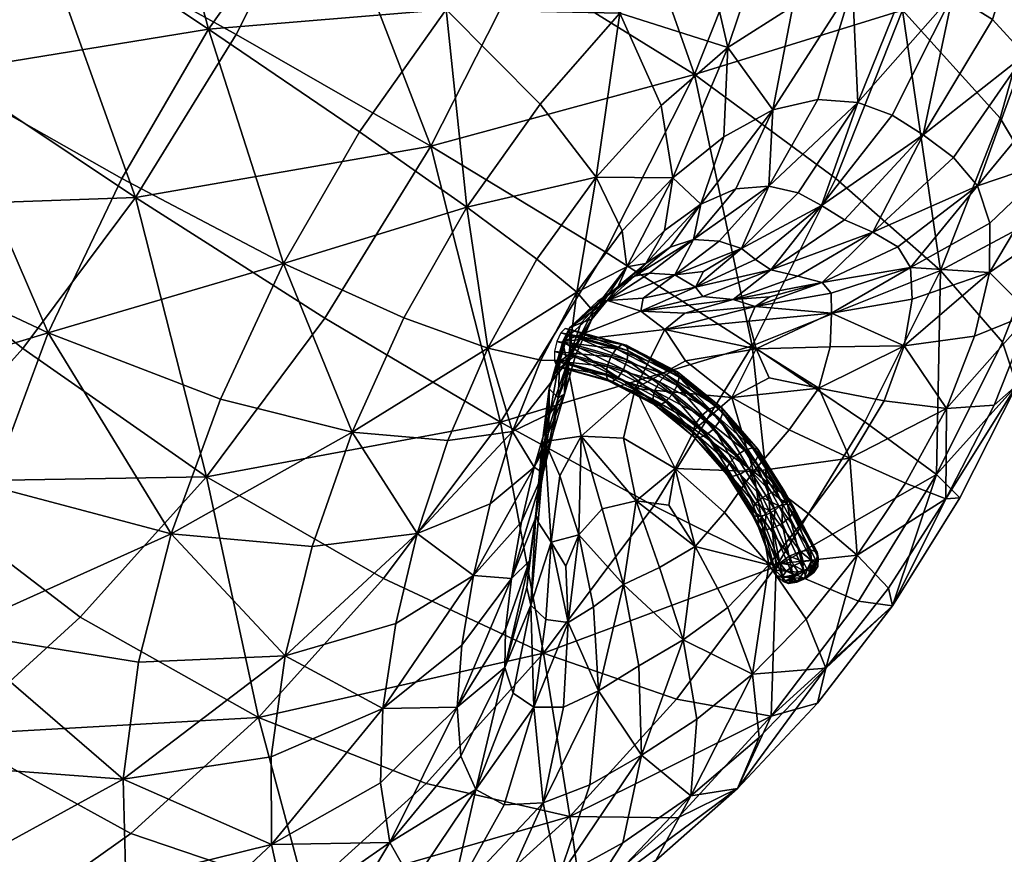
# Model space of a CAD drawing. Header units: millimetres. Extents: x -100 to 100, y -108 to 108.
# Tile 7 of 21: x -67 to -35, y -32 to -4. Entities that reach past the tile are written whole.
import ezdxf

# ---------------------------------------------------------------- set-up
doc = ezdxf.new("R2010")
doc.units = ezdxf.units.MM
doc.layers.get('0').update_dxf_attribs({"color": 53, "true_color": 0xc6e157})

msp = doc.modelspace()

# ---------------------------------------------------------------- meshes
at = {"color": 54, "true_color": 0x94b11b}
mesh = msp.add_polyface(dxfattribs=at)
corners = [(-87.843, -7.226, 7.494), (-85.198, -4.841, 5.37), (-81.479, -9.493, 3.93), (-82.607, -1.983, 3.856), (-80.171, 1.256, 3.027), (-75.466, -2.15, 1.179), (-78.379, -6.047, 2.145), (-69.738, -6.132, 0.078), (-73.112, -10.651, 1.189), (-77.99, 4.781, 2.961), (-72.86, 2.076, 1.116), (-76.14, 8.436, 3.625), (-70.645, 6.461, 1.921), (-64.151, 3.848, 0.937), (-66.721, -1.238, 0.005), (-57.281, 0.755, 1.059), (-62.122, 8.94, 2.837), (-63.482, -10.313, 0.113), (-60.134, -4.888, 0.029), (-82.387, 1.28, 63.361), (-79.063, 6.9, 63.53), (-84.148, 9.865, 58.697), (-90.027, -1.009, 57.389), (-85.253, -4.605, 62.094), (-87.304, 4.555, 58.565), (-73.137, 3.209, 66.584), (-66.942, -0.799, 68.05), (-63.425, 4.151, 67.15), (-69.478, 8.342, 65.63), (-54.303, 3.948, 65.485), (-59.65, 8.547, 65.191), (-57.802, -0.132, 67.294), (-61.052, -4.714, 68.117), (-70.104, -6.194, 67.837), (-63.94, -9.672, 67.889), (-76.453, -2.423, 66.39), (-79.301, -8.301, 65.097), (-83.362, 3.71, 5.232), (-85.379, 1.067, 5.961), (-87.519, -1.254, 7.255), (-86.99, 3.267, 8.3), (-85.336, 5.379, 7.652), (-86.393, 6.434, 10.144), (-87.737, 4.78, 10.71), (-81.548, 6.609, 5.142), (-83.839, 7.727, 7.521)]
mesh.append_faces([[corners[k] for k in face] for face in [(0, 1, 2, 0), (3, 4, 5, 3), (5, 6, 3, 5), (5, 7, 8, 5), (8, 6, 5, 8), (2, 1, 3, 2), (3, 6, 2, 3), (5, 4, 9, 5), (9, 10, 5, 9), (9, 11, 12, 9), (12, 10, 9, 12), (12, 13, 14, 12), (14, 10, 12, 14), (14, 7, 5, 14), (5, 10, 14, 5), (15, 13, 16, 15), (17, 7, 14, 17), (14, 18, 17, 14), (14, 13, 15, 14), (15, 18, 14, 15), (19, 20, 21, 19), (22, 23, 19, 22), (19, 24, 22, 19), (25, 26, 27, 25), (27, 28, 25, 27), (29, 30, 27, 29), (27, 31, 29, 27), (27, 26, 32, 27), (32, 31, 27, 32), (32, 26, 33, 32), (33, 34, 32, 33), (25, 20, 19, 25), (19, 35, 25, 19), (19, 23, 36, 19), (36, 35, 19, 36), (33, 35, 36, 33), (33, 26, 25, 33), (25, 35, 33, 25), (37, 4, 3, 37), (3, 38, 37, 3), (3, 1, 39, 3), (39, 38, 3, 39), (40, 38, 39, 40), (40, 41, 37, 40), (37, 38, 40, 37), (39, 1, 0, 39), (42, 41, 40, 42), (40, 43, 42, 40), (9, 4, 37, 9), (37, 44, 9, 37), (37, 41, 45, 37)]], dxfattribs={"vtx2": -1, "vtx3": -1, "color": 54})
mesh = msp.add_polyface(dxfattribs=at)
corners = [(-38.004, -4.089, 13.024), (-42.558, -0.303, 8.401), (-40.921, 5.451, 11.714), (-33.382, -2.783, 20.994), (-31.783, -6.475, 25.621), (-32.954, -10.706, 23.126), (-34.755, -7.677, 18.143), (-36.739, -12.732, 16.202), (-40.209, -9.678, 10.901), (-36.467, 1.339, 16.163), (-31.244, -2.601, 28.853), (-32.702, 1.763, 24.704), (-35.692, 6.408, 20.268), (-32.735, 5.767, 29.093), (-31.789, -9.3, 29.453), (-31.434, -6.184, 32.193), (-31.333, 0.785, 32.673), (-31.635, -3.517, 35.435), (-33.179, -7.099, 37.497), (-32.856, -9.024, 34.824), (-33.024, -11.37, 32.571), (-33.536, 0.255, 42.898), (-32.349, -1.353, 39.047), (-32.043, 3.552, 36.929), (-35.015, -4.399, 43.653), (-33.932, -5.566, 40.478), (-37.31, -8.224, 43.906), (-39.927, -11.052, 43.829), (-38.983, -11.463, 41.852), (-36.304, -8.974, 41.366), (-35.507, -9.922, 38.98), (-35.095, -11.162, 36.848), (-35.113, -12.794, 35.057), (-37.139, 1.606, 50.766), (-37.882, -3.163, 50.118), (-36.332, -3.569, 46.908), (-35.154, 1.256, 46.858), (-39.662, -3.264, 53.16), (-39.425, 1.263, 54.46), (-39.485, -7.148, 49.056), (-40.692, -10.573, 45.855), (-38.343, -7.577, 46.503)]
mesh.append_faces([[corners[k] for k in face] for face in [(0, 1, 2, 0), (3, 4, 5, 3), (5, 6, 3, 5), (7, 8, 0, 7), (0, 6, 7, 0), (0, 9, 3, 0), (3, 6, 0, 3), (10, 4, 3, 10), (3, 11, 10, 3), (3, 9, 12, 3), (10, 11, 13, 10), (5, 4, 14, 5), (14, 4, 10, 14), (10, 15, 14, 10), (10, 16, 17, 10), (17, 15, 10, 17), (17, 18, 19, 17), (19, 15, 17, 19), (19, 20, 14, 19), (14, 15, 19, 14), (21, 22, 23, 21), (21, 24, 25, 21), (25, 22, 21, 25), (25, 18, 17, 25), (17, 22, 25, 17), (17, 16, 23, 17), (23, 22, 17, 23), (26, 27, 28, 26), (28, 29, 26, 28), (30, 29, 28, 30), (30, 18, 25, 30), (25, 29, 30, 25), (25, 24, 26, 25), (26, 29, 25, 26), (19, 31, 32, 19), (19, 18, 30, 19), (30, 31, 19, 30), (33, 34, 35, 33), (35, 36, 33, 35), (35, 24, 21, 35), (21, 36, 35, 21), (37, 34, 33, 37), (33, 38, 37, 33), (39, 34, 37, 39), (40, 27, 26, 40), (26, 41, 40, 26), (26, 24, 35, 26), (35, 41, 26, 35), (35, 34, 39, 35), (39, 41, 35, 39), (40, 41, 39, 40)]], dxfattribs={"vtx2": -1, "vtx3": -1, "color": 54})
mesh = msp.add_polyface(dxfattribs=at)
corners = [(-48.278, 3.32, 4.905), (-50.66, -2.657, 2.676), (-57.281, 0.755, 1.059), (-53.665, -8.604, 1.586), (-57.189, -14.317, 1.674), (-63.482, -10.313, 0.113), (-60.134, -4.888, 0.029), (-38.004, -4.089, 13.024), (-40.209, -9.678, 10.901), (-44.909, -6.227, 6.174), (-42.558, -0.303, 8.401), (-47.874, -12.116, 5.077), (-42.992, -15.231, 9.843), (-61.052, -4.714, 68.117), (-56.039, -8.126, 66.974), (-53.158, -4.065, 66.243), (-57.802, -0.132, 67.294), (-50.042, -0.449, 64.612), (-54.303, 3.948, 65.485), (-41.949, 0.183, 57.782), (-41.645, -3.956, 55.924), (-39.662, -3.264, 53.16), (-39.425, 1.263, 54.46), (-42.304, -7.397, 53.684), (-43.535, -10.02, 51.361), (-42.436, -9.935, 49.646), (-40.812, -7.051, 51.463), (-41.467, -10.158, 47.828), (-39.485, -7.148, 49.056), (-40.692, -10.573, 45.855), (-46.816, 2.586, 62.159), (-44.646, -1.674, 60.568), (-47.386, -4.182, 62.73), (-46.021, -7.251, 60.173), (-43.804, -5.322, 58.301), (-52.476, -10.626, 64.812), (-50.039, -7.209, 64.175), (-48.179, -9.633, 61.419), (-45.633, -9.658, 57.275), (-47.31, -11.41, 58.304), (-44.694, -10.527, 53.022), (-43.938, -8.293, 55.678), (-45.907, -11.407, 54.373), (-58.56, -12.496, 66.731), (-44.944, -11.708, 49.252)]
mesh.append_faces([[corners[k] for k in face] for face in [(0, 1, 2, 0), (3, 4, 5, 3), (2, 1, 3, 2), (3, 6, 2, 3), (7, 8, 9, 7), (9, 10, 7, 9), (9, 1, 0, 9), (0, 10, 9, 0), (3, 1, 9, 3), (9, 11, 3, 9), (9, 8, 12, 9), (13, 14, 15, 13), (15, 16, 13, 15), (15, 17, 18, 15), (18, 16, 15, 18), (19, 20, 21, 19), (21, 22, 19, 21), (23, 24, 25, 23), (25, 26, 23, 25), (25, 27, 28, 25), (28, 26, 25, 28), (21, 26, 28, 21), (21, 20, 23, 21), (23, 26, 21, 23), (28, 27, 29, 28), (30, 31, 19, 30), (30, 17, 32, 30), (32, 31, 30, 32), (32, 33, 34, 32), (34, 31, 32, 34), (34, 20, 19, 34), (19, 31, 34, 19), (15, 14, 35, 15), (35, 36, 15, 35), (37, 36, 35, 37), (37, 33, 32, 37), (32, 36, 37, 32), (32, 17, 15, 32), (15, 36, 32, 15), (38, 33, 37, 38), (37, 39, 38, 37), (40, 24, 23, 40), (23, 41, 40, 23), (23, 20, 34, 23), (34, 41, 23, 34), (34, 33, 38, 34), (38, 41, 34, 38), (38, 42, 40, 38), (40, 41, 38, 40), (35, 14, 43, 35), (25, 24, 44, 25)]], dxfattribs={"vtx2": -1, "vtx3": -1, "color": 54})
mesh = msp.add_polyface(dxfattribs=at)
corners = [(-79.263, -26.28, 10.909), (-73.817, -31.132, 13.058), (-77.803, -33.025, 18.098), (-73.112, -10.651, 1.189), (-76.701, -14.652, 3.245), (-81.479, -9.493, 3.93), (-63.482, -10.313, 0.113), (-57.189, -14.317, 1.674), (-61.127, -19.586, 2.978), (-67.222, -15.322, 1.347), (-65.318, -24.252, 5.386), (-71.201, -19.757, 3.627), (-69.738, -6.132, 0.078), (-69.602, -28.154, 8.783), (-75.266, -23.462, 6.849), (-80.367, -17.991, 6.153), (-60.134, -4.888, 0.029), (-53.665, -8.604, 1.586), (-59.39, -27.577, 8.832), (-55.244, -22.968, 6.443), (-63.633, -31.439, 12.2), (-74.92, -17.383, 64.298), (-72.8, -11.8, 66.568), (-79.301, -8.301, 65.097), (-69.559, -24.748, 61.575), (-63.387, -25.742, 60.986), (-62.291, -21.475, 63.654), (-68.28, -19.893, 64.551), (-60.663, -17.002, 65.597), (-66.378, -14.8, 66.678), (-76.354, -22.71, 61.085), (-58.56, -12.496, 66.731), (-56.039, -8.126, 66.974), (-61.052, -4.714, 68.117), (-63.94, -9.672, 67.889), (-70.104, -6.194, 67.837), (-63.893, -29.633, 57.676), (-70.13, -29.159, 57.818), (-76.991, -27.549, 56.985), (-76.85, -31.737, 52.204), (-70.002, -32.971, 53.467), (-56.286, -18.107, 63.495), (-58.514, -25.534, 59.424), (-57.61, -21.896, 61.751), (-58.974, -28.883, 56.618), (-58.964, -31.797, 53.447)]
mesh.append_faces([[corners[k] for k in face] for face in [(0, 1, 2, 0), (3, 4, 5, 3), (6, 7, 8, 6), (8, 9, 6, 8), (8, 10, 11, 8), (11, 9, 8, 11), (11, 4, 3, 11), (3, 9, 11, 3), (3, 12, 6, 3), (6, 9, 3, 6), (13, 1, 0, 13), (0, 14, 13, 0), (15, 4, 11, 15), (11, 14, 15, 11), (11, 10, 13, 11), (13, 14, 11, 13), (6, 16, 17, 6), (18, 10, 8, 18), (8, 19, 18, 8), (13, 10, 18, 13), (18, 20, 13, 18), (21, 22, 23, 21), (24, 25, 26, 24), (26, 27, 24, 26), (26, 28, 29, 26), (29, 27, 26, 29), (29, 22, 21, 29), (21, 27, 29, 21), (21, 30, 24, 21), (24, 27, 21, 24), (31, 32, 33, 31), (33, 34, 31, 33), (35, 22, 29, 35), (29, 34, 35, 29), (29, 28, 31, 29), (31, 34, 29, 31), (23, 22, 35, 23), (36, 25, 24, 36), (24, 37, 36, 24), (24, 30, 38, 24), (38, 37, 24, 38), (38, 39, 40, 38), (36, 37, 40, 36), (31, 28, 41, 31), (26, 25, 42, 26), (42, 43, 26, 42), (41, 28, 26, 41), (26, 43, 41, 26), (42, 25, 36, 42), (36, 44, 42, 36), (45, 44, 36, 45)]], dxfattribs={"vtx2": -1, "vtx3": -1, "color": 54})
mesh = msp.add_polyface(dxfattribs=at)
corners = [(-42.992, -15.231, 9.843), (-47.874, -12.116, 5.077), (-44.909, -6.227, 6.174), (-46.876, -16.657, 40.583), (-45.212, -15.735, 39.913), (-45.891, -14.69, 40.96), (-43.675, -16.956, 38.589), (-42.43, -16.3, 38.19), (-42.859, -15.339, 38.886), (-43.101, -14.411, 39.69), (-42.372, -12.712, 43.592), (-44.632, -13.594, 43.297), (-43.623, -13.698, 42.021), (-41.482, -12.92, 42.078), (-42.404, -13.606, 41.059), (-40.664, -13.132, 40.687), (-45.227, -14.149, 41.656), (-46.695, -14.086, 43.042), (-42.892, -13.924, 40.476), (-43.347, -12.004, 46.68), (-42.883, -12.365, 45.171), (-40.692, -10.573, 45.855), (-44.615, -12.763, 45.902), (-44.873, -13.282, 44.693), (-44.944, -11.708, 49.252), (-44.093, -11.754, 47.984), (-42.436, -9.935, 49.646), (-46.408, -12.824, 47.289), (-45.561, -12.872, 46.361), (-41.467, -10.158, 47.828), (-46.617, -13.655, 44.662), (-47.805, -13.731, 45.401), (-43.535, -10.02, 51.361), (-44.694, -10.527, 53.022), (-45.719, -11.96, 50.653), (-45.907, -11.407, 54.373), (-46.527, -12.498, 51.801), (-46.9, -12.926, 48.686), (-45.473, -16.099, 44.794), (-44.01, -17.279, 45.719), (-43.966, -17.45, 45.42), (-45.629, -16.067, 45.103), (-44.176, -17.239, 46.021), (-45.847, -16.189, 45.343), (-44.42, -17.34, 46.245), (-47.147, -15.695, 43.42), (-45.484, -16.555, 44.302), (-45.649, -16.856, 44.25), (-47.115, -15.401, 43.603), (-45.42, -16.278, 44.502), (-47.18, -15.216, 43.889), (-47.324, -15.19, 44.204)]
mesh.append_faces([[corners[k] for k in face] for face in [(0, 1, 2, 0), (3, 4, 5, 3), (6, 4, 3, 6), (6, 7, 8, 6), (8, 4, 6, 8), (8, 9, 5, 8), (5, 4, 8, 5), (10, 11, 12, 10), (12, 13, 10, 12), (12, 14, 15, 12), (5, 16, 17, 5), (5, 9, 18, 5), (18, 16, 5, 18), (18, 14, 12, 18), (12, 16, 18, 12), (12, 11, 17, 12), (17, 16, 12, 17), (19, 20, 21, 19), (19, 22, 23, 19), (23, 20, 19, 23), (23, 11, 10, 23), (10, 20, 23, 10), (24, 25, 26, 24), (24, 27, 28, 24), (28, 25, 24, 28), (28, 22, 19, 28), (19, 25, 28, 19), (19, 29, 26, 19), (26, 25, 19, 26), (17, 11, 23, 17), (23, 30, 17, 23), (23, 22, 28, 23), (28, 30, 23, 28), (28, 27, 31, 28), (24, 32, 33, 24), (33, 34, 24, 33), (33, 35, 36, 33), (36, 34, 33, 36), (37, 27, 24, 37), (24, 34, 37, 24), (38, 39, 40, 38), (41, 42, 39, 41), (39, 38, 41, 39), (43, 44, 42, 43), (42, 41, 43, 42), (45, 46, 47, 45), (48, 49, 46, 48), (46, 45, 48, 46), (50, 38, 49, 50), (49, 48, 50, 49), (38, 50, 51, 38)]], dxfattribs={"vtx2": -1, "vtx3": -1, "color": 54})
mesh = msp.add_polyface(dxfattribs=at)
corners = [(-32.954, -10.706, 23.126), (-34.678, -15.112, 21.426), (-36.739, -12.732, 16.202), (-34.755, -7.677, 18.143), (-42.992, -15.231, 9.843), (-40.209, -9.678, 10.901), (-39.249, -17.758, 15.229), (-36.874, -19.508, 20.577), (-31.789, -9.3, 29.453), (-32.741, -12.815, 27.344), (-33.024, -11.37, 32.571), (-33.747, -14.164, 30.849), (-34.95, -17.21, 29.708), (-34.205, -16.539, 25.92), (-35.113, -12.794, 35.057), (-37.682, -13.684, 36.989), (-37.944, -15.231, 35.929), (-35.604, -14.915, 33.693), (-38.607, -17.063, 35.271), (-36.54, -17.32, 32.816), (-38.983, -11.463, 41.852), (-38.155, -11.946, 40.004), (-35.507, -9.922, 38.98), (-37.737, -12.637, 38.365), (-35.095, -11.162, 36.848), (-32.856, -9.024, 34.824), (-40.778, -16.637, 37.099), (-42.43, -16.3, 38.19), (-43.675, -16.956, 38.589), (-40.354, -14.149, 38.45), (-40.4, -15.272, 37.609), (-43.101, -14.411, 39.69), (-42.859, -15.339, 38.886), (-40.365, -13.489, 39.477), (-40.664, -13.132, 40.687), (-42.404, -13.606, 41.059), (-42.892, -13.924, 40.476), (-39.927, -11.052, 43.829), (-42.372, -12.712, 43.592), (-41.482, -12.92, 42.078), (-43.623, -13.698, 42.021), (-40.692, -10.573, 45.855), (-42.883, -12.365, 45.171), (-41.467, -10.158, 47.828), (-43.347, -12.004, 46.68)]
mesh.append_faces([[corners[k] for k in face] for face in [(0, 1, 2, 0), (2, 3, 0, 2), (4, 5, 2, 4), (2, 6, 4, 2), (2, 1, 7, 2), (8, 9, 0, 8), (8, 10, 11, 8), (11, 9, 8, 11), (11, 12, 13, 11), (13, 9, 11, 13), (13, 1, 0, 13), (0, 9, 13, 0), (14, 15, 16, 14), (16, 17, 14, 16), (16, 18, 19, 16), (19, 17, 16, 19), (19, 12, 11, 19), (11, 17, 19, 11), (11, 10, 14, 11), (14, 17, 11, 14), (20, 21, 22, 20), (23, 15, 14, 23), (14, 24, 23, 14), (14, 10, 25, 14), (22, 21, 23, 22), (23, 24, 22, 23), (26, 27, 28, 26), (16, 15, 29, 16), (29, 30, 16, 29), (29, 31, 32, 29), (32, 30, 29, 32), (32, 27, 26, 32), (26, 30, 32, 26), (26, 18, 16, 26), (16, 30, 26, 16), (29, 15, 23, 29), (23, 33, 29, 23), (23, 21, 34, 23), (34, 33, 23, 34), (34, 35, 36, 34), (36, 33, 34, 36), (36, 31, 29, 36), (29, 33, 36, 29), (20, 37, 38, 20), (38, 39, 20, 38), (34, 39, 40, 34), (34, 21, 20, 34), (20, 39, 34, 20), (38, 37, 41, 38), (41, 42, 38, 41), (41, 43, 44, 41)]], dxfattribs={"vtx2": -1, "vtx3": -1, "color": 54})
mesh = msp.add_polyface(dxfattribs=at)
corners = [(-51.352, -17.765, 5.152), (-57.189, -14.317, 1.674), (-53.665, -8.604, 1.586), (-47.874, -12.116, 5.077), (-42.992, -15.231, 9.843), (-52.476, -10.626, 64.812), (-50.143, -12.356, 61.952), (-48.179, -9.633, 61.419), (-48.821, -13.457, 58.717), (-58.56, -12.496, 66.731), (-54.567, -14.305, 64.55), (-56.286, -18.107, 63.495), (-51.78, -15.307, 61.684), (-49.106, -15.725, 55.246), (-48.288, -14.074, 55.431), (-50.019, -15.711, 58.469), (-53.1, -18.379, 60.724), (-50.96, -18.083, 57.636), (-48.326, -14.346, 52.415), (-48.672, -14.47, 49.534), (-47.903, -13.645, 49.691), (-49.06, -14.638, 46.653), (-49.281, -15.092, 42.943), (-47.805, -13.731, 45.401), (-48.124, -13.756, 47.233), (-48.861, -15.557, 52.35), (-49.72, -17.483, 54.582), (-49.234, -16.844, 51.914), (-49.222, -16.411, 50.15), (-49.035, -15.476, 49.723), (-49.441, -16.96, 48.84), (-49.741, -16.665, 45.672), (-49.38, -15.754, 47.305), (-49.347, -15.94, 43.013), (-47.632, -16.424, 43.781), (-47.777, -16.397, 44.095), (-49.479, -15.917, 43.333), (-49.195, -15.791, 42.74), (-47.446, -16.285, 43.524), (-49.356, -14.808, 43.635), (-47.51, -15.329, 44.461), (-47.324, -15.19, 44.204), (-49.205, -14.659, 43.361), (-49.485, -15.088, 43.788), (-47.687, -15.596, 44.594), (-49.559, -15.425, 43.781), (-47.809, -15.92, 44.565), (-49.556, -15.729, 43.614), (-47.841, -16.213, 44.382)]
mesh.append_faces([[corners[k] for k in face] for face in [(0, 1, 2, 0), (2, 3, 0, 2), (0, 3, 4, 0), (5, 6, 7, 5), (7, 6, 8, 7), (9, 10, 5, 9), (11, 10, 9, 11), (12, 10, 11, 12), (12, 6, 5, 12), (5, 10, 12, 5), (13, 14, 8, 13), (8, 15, 13, 8), (8, 6, 12, 8), (12, 15, 8, 12), (12, 16, 17, 12), (17, 15, 12, 17), (13, 15, 17, 13), (18, 19, 20, 18), (21, 22, 23, 21), (20, 19, 21, 20), (21, 24, 20, 21), (18, 14, 13, 18), (13, 25, 18, 13), (13, 26, 27, 13), (27, 25, 13, 27), (27, 28, 29, 27), (29, 25, 27, 29), (29, 19, 18, 29), (18, 25, 29, 18), (30, 28, 27, 30), (31, 22, 21, 31), (21, 32, 31, 21), (21, 19, 29, 21), (29, 32, 21, 29), (29, 28, 30, 29), (30, 32, 29, 30), (31, 32, 30, 31), (33, 34, 35, 33), (35, 36, 33, 35), (37, 38, 34, 37), (34, 33, 37, 34), (39, 40, 41, 39), (41, 42, 39, 41), (43, 44, 40, 43), (40, 39, 43, 40), (45, 46, 44, 45), (44, 43, 45, 44), (47, 48, 46, 47), (46, 45, 47, 46), (36, 35, 48, 36), (48, 47, 36, 48)]], dxfattribs={"vtx2": -1, "vtx3": -1, "color": 54})
mesh = msp.add_polyface(dxfattribs=at)
corners = [(-48.821, -13.457, 58.717), (-48.288, -14.074, 55.431), (-47.163, -12.612, 55.158), (-47.31, -11.41, 58.304), (-45.907, -11.407, 54.373), (-45.633, -9.658, 57.275), (-48.179, -9.633, 61.419), (-46.876, -16.657, 40.583), (-49.281, -15.092, 42.943), (-48.674, -18.23, 42.08), (-45.891, -14.69, 40.96), (-46.695, -14.086, 43.042), (-47.805, -13.731, 45.401), (-46.617, -13.655, 44.662), (-45.561, -12.872, 46.361), (-46.527, -12.498, 51.801), (-47.112, -13.028, 50.057), (-46.9, -12.926, 48.686), (-45.719, -11.96, 50.653), (-48.326, -14.346, 52.415), (-47.472, -13.31, 52.31), (-47.903, -13.645, 49.691), (-48.124, -13.756, 47.233), (-49.06, -14.638, 46.653), (-46.408, -12.824, 47.289), (-47.446, -16.285, 43.524), (-45.871, -17.1, 44.359), (-46.089, -17.222, 44.599), (-47.632, -16.424, 43.781), (-47.268, -16.018, 43.392), (-45.649, -16.856, 44.25), (-47.147, -15.695, 43.42), (-47.324, -15.19, 44.204), (-45.629, -16.067, 45.103), (-45.473, -16.099, 44.794), (-47.51, -15.329, 44.461), (-45.847, -16.189, 45.343), (-47.687, -15.596, 44.594), (-46.068, -16.434, 45.452), (-47.809, -15.92, 44.565), (-46.234, -16.734, 45.4), (-47.841, -16.213, 44.382), (-46.299, -17.011, 45.2), (-47.777, -16.397, 44.095), (-46.246, -17.189, 44.907), (-49.066, -15.51, 42.586), (-49.195, -15.791, 42.74), (-48.993, -15.173, 42.594), (-48.995, -14.87, 42.76), (-47.115, -15.401, 43.603), (-49.073, -14.682, 43.041), (-47.18, -15.216, 43.889), (-49.205, -14.659, 43.361)]
mesh.append_faces([[corners[k] for k in face] for face in [(0, 1, 2, 0), (2, 3, 0, 2), (2, 4, 5, 2), (5, 3, 2, 5), (0, 3, 6, 0), (7, 8, 9, 7), (10, 8, 7, 10), (11, 8, 10, 11), (12, 8, 11, 12), (11, 13, 12, 11), (12, 13, 14, 12), (15, 16, 17, 15), (17, 18, 15, 17), (2, 1, 19, 2), (19, 20, 2, 19), (21, 20, 19, 21), (21, 16, 15, 21), (15, 20, 21, 15), (15, 4, 2, 15), (2, 20, 15, 2), (12, 22, 23, 12), (12, 24, 17, 12), (17, 22, 12, 17), (17, 16, 21, 17), (21, 22, 17, 21), (25, 26, 27, 25), (27, 28, 25, 27), (29, 30, 26, 29), (26, 25, 29, 26), (30, 29, 31, 30), (32, 33, 34, 32), (35, 36, 33, 35), (33, 32, 35, 33), (37, 38, 36, 37), (36, 35, 37, 36), (39, 40, 38, 39), (38, 37, 39, 38), (41, 42, 40, 41), (40, 39, 41, 40), (43, 44, 42, 43), (42, 41, 43, 42), (45, 29, 25, 45), (25, 46, 45, 25), (47, 31, 29, 47), (29, 45, 47, 29), (48, 49, 31, 48), (31, 47, 48, 31), (50, 51, 49, 50), (49, 48, 50, 49), (52, 32, 51, 52), (51, 50, 52, 51)]], dxfattribs={"vtx2": -1, "vtx3": -1, "color": 54})
mesh = msp.add_polyface(dxfattribs=at)
corners = [(-36.874, -19.508, 20.577), (-39.462, -23.711, 20.632), (-42.201, -22.568, 15.276), (-39.249, -17.758, 15.229), (-42.992, -15.231, 9.843), (-36.739, -12.732, 16.202), (-36.097, -20.287, 25.23), (-38.33, -23.87, 25.326), (-34.678, -15.112, 21.426), (-34.205, -16.539, 25.92), (-34.95, -17.21, 29.708), (-36.557, -20.312, 29.196), (-39.752, -18.965, 35.105), (-41.118, -20.819, 35.381), (-39.505, -22.188, 32.705), (-37.896, -19.8, 32.485), (-36.54, -17.32, 32.816), (-38.607, -17.063, 35.271), (-42.439, -22.506, 36.053), (-42.952, -19.412, 37.376), (-41.767, -18.025, 37.063), (-40.778, -16.637, 37.099), (-43.675, -16.956, 38.589), (-41.645, -20.553, 47.693), (-40.838, -22.09, 48.514), (-40.803, -22.268, 48.142), (-41.613, -20.711, 47.376), (-41.828, -20.494, 47.992), (-41.054, -22.016, 48.859), (-42.113, -20.551, 48.193), (-41.393, -22.066, 49.085), (-42.424, -20.707, 48.242), (-41.765, -22.226, 49.131), (-42.774, -18.832, 46.321), (-41.869, -20.258, 47.137), (-41.991, -20.473, 46.896), (-42.884, -19.066, 46.091), (-42.811, -18.669, 46.625), (-41.902, -20.102, 47.445), (-42.984, -18.621, 46.922), (-42.079, -20.047, 47.738), (-42.533, -20.85, 46.839), (-42.305, -21.296, 47.059), (-42.59, -21.353, 47.26), (-42.234, -20.69, 46.787), (-41.994, -21.14, 47.01), (-41.741, -20.926, 47.126), (-42.354, -20.108, 47.937), (-42.653, -20.268, 47.989)]
mesh.append_faces([[corners[k] for k in face] for face in [(0, 1, 2, 0), (2, 3, 0, 2), (4, 3, 2, 4), (0, 3, 5, 0), (0, 6, 7, 0), (0, 8, 9, 0), (9, 6, 0, 9), (9, 10, 11, 9), (11, 6, 9, 11), (12, 13, 14, 12), (14, 15, 12, 14), (11, 15, 14, 11), (11, 10, 16, 11), (16, 15, 11, 16), (16, 17, 12, 16), (12, 15, 16, 12), (18, 13, 19, 18), (19, 13, 12, 19), (12, 20, 19, 12), (12, 17, 21, 12), (21, 20, 12, 21), (22, 20, 21, 22), (23, 24, 25, 23), (25, 26, 23, 25), (27, 28, 24, 27), (24, 23, 27, 24), (29, 30, 28, 29), (28, 27, 29, 28), (31, 32, 30, 31), (30, 29, 31, 30), (33, 34, 35, 33), (35, 36, 33, 35), (37, 38, 34, 37), (34, 33, 37, 34), (39, 40, 38, 39), (38, 37, 39, 38), (41, 42, 43, 41), (42, 41, 44, 42), (44, 45, 42, 44), (45, 44, 35, 45), (35, 46, 45, 35), (46, 35, 34, 46), (34, 26, 46, 34), (26, 34, 38, 26), (38, 23, 26, 38), (23, 38, 40, 23), (40, 27, 23, 40), (27, 40, 47, 27), (47, 29, 27, 47), (29, 47, 48, 29), (48, 31, 29, 48)]], dxfattribs={"vtx2": -1, "vtx3": -1, "color": 54})
mesh = msp.add_polyface(dxfattribs=at)
corners = [(-61.127, -19.586, 2.978), (-57.189, -14.317, 1.674), (-51.352, -17.765, 5.152), (-55.244, -22.968, 6.443), (-46.261, -20.551, 9.901), (-49.922, -25.441, 11.123), (-56.286, -18.107, 63.495), (-53.1, -18.379, 60.724), (-51.78, -15.307, 61.684), (-54.119, -21.463, 59.184), (-57.61, -21.896, 61.751), (-58.514, -25.534, 59.424), (-52.252, -22.866, 54.642), (-50.653, -21.085, 52.051), (-50.232, -19.264, 53.421), (-51.698, -20.484, 56.293), (-49.72, -17.483, 54.582), (-50.96, -18.083, 57.636), (-54.837, -24.462, 57.204), (-49.106, -15.725, 55.246), (-50.991, -22.965, 50.765), (-49.674, -21.755, 44.067), (-49.845, -24.322, 44.618), (-49.11, -24.43, 43.486), (-50.102, -21.096, 44.909), (-50.346, -23.845, 45.731), (-49.879, -18.416, 44.021), (-49.38, -19.552, 43.196), (-48.674, -18.23, 42.08), (-49.937, -19.459, 49.748), (-49.602, -18.109, 50.907), (-49.75, -17.986, 47.649), (-49.441, -16.96, 48.84), (-49.234, -16.844, 51.914), (-49.741, -16.665, 45.672), (-50.206, -20.997, 48.857), (-51.194, -24.658, 49.442), (-50.395, -22.38, 47.99), (-50.167, -20.869, 47.009), (-49.97, -19.447, 47.091), (-50.177, -20.815, 45.978), (-50.485, -23.263, 46.902), (-49.281, -15.092, 42.943), (-49.968, -18.484, 45.399)]
mesh.append_faces([[corners[k] for k in face] for face in [(0, 1, 2, 0), (2, 3, 0, 2), (2, 4, 5, 2), (5, 3, 2, 5), (6, 7, 8, 6), (9, 10, 11, 9), (9, 7, 6, 9), (6, 10, 9, 6), (12, 13, 14, 12), (14, 15, 12, 14), (14, 16, 17, 14), (17, 15, 14, 17), (17, 7, 9, 17), (9, 15, 17, 9), (9, 18, 12, 9), (12, 15, 9, 12), (17, 16, 19, 17), (20, 13, 12, 20), (21, 22, 23, 21), (21, 24, 25, 21), (26, 27, 28, 26), (26, 24, 21, 26), (21, 27, 26, 21), (14, 13, 29, 14), (29, 30, 14, 29), (29, 31, 32, 29), (32, 30, 29, 32), (33, 30, 32, 33), (33, 16, 14, 33), (14, 30, 33, 14), (32, 31, 34, 32), (29, 13, 20, 29), (20, 35, 29, 20), (20, 36, 37, 20), (37, 35, 20, 37), (37, 38, 39, 37), (39, 35, 37, 39), (39, 31, 29, 39), (29, 35, 39, 29), (25, 24, 40, 25), (40, 41, 25, 40), (40, 38, 37, 40), (37, 41, 40, 37), (26, 42, 34, 26), (34, 43, 26, 34), (34, 31, 39, 34), (39, 43, 34, 39), (39, 38, 40, 39), (40, 43, 39, 40), (40, 24, 26, 40), (26, 43, 40, 26)]], dxfattribs={"vtx2": -1, "vtx3": -1, "color": 54})
mesh = msp.add_polyface(dxfattribs=at)
corners = [(-42.992, -15.231, 9.843), (-46.261, -20.551, 9.901), (-51.352, -17.765, 5.152), (-47.272, -23.163, 41.003), (-47.982, -20.647, 41.625), (-48.75, -21.51, 42.688), (-48.268, -23.909, 42.261), (-49.182, -22.556, 43.432), (-49.11, -24.43, 43.486), (-48.674, -18.23, 42.08), (-49.281, -15.092, 42.943), (-49.879, -18.416, 44.021), (-49.674, -21.755, 44.067), (-49.38, -19.552, 43.196), (-44.883, -21.905, 38.701), (-46.073, -22.598, 39.774), (-45.287, -24.996, 38.424), (-45.765, -20.526, 39.55), (-46.849, -20.386, 40.523), (-45.554, -19.312, 39.382), (-43.917, -20.774, 37.912), (-42.952, -19.412, 37.376), (-47.269, -18.307, 40.79), (-46.876, -16.657, 40.583), (-44.905, -18.011, 39.005), (-43.675, -16.956, 38.589), (-43.829, -19.525, 46.57), (-44.927, -18.254, 45.741), (-44.76, -18.294, 45.439), (-44.97, -18.083, 46.04), (-43.866, -19.362, 46.874), (-43.756, -19.128, 47.104), (-44.879, -17.828, 46.256), (-46.089, -17.222, 44.599), (-46.246, -17.189, 44.907), (-45.871, -17.1, 44.359), (-44.516, -18.193, 45.215), (-45.649, -16.856, 44.25), (-44.258, -17.978, 45.129), (-45.484, -16.555, 44.302), (-44.057, -17.706, 45.204), (-45.42, -16.278, 44.502), (-43.966, -17.45, 45.42), (-45.473, -16.099, 44.794), (-46.068, -16.434, 45.452), (-44.678, -17.556, 46.331), (-44.42, -17.34, 46.245), (-45.847, -16.189, 45.343), (-46.234, -16.734, 45.4), (-46.299, -17.011, 45.2), (-47.632, -16.424, 43.781), (-47.777, -16.397, 44.095)]
mesh.append_faces([[corners[k] for k in face] for face in [(0, 1, 2, 0), (3, 4, 5, 3), (5, 6, 3, 5), (5, 7, 8, 5), (9, 10, 11, 9), (12, 7, 5, 12), (5, 13, 12, 5), (5, 4, 9, 5), (9, 13, 5, 9), (14, 15, 16, 14), (14, 17, 18, 14), (18, 15, 14, 18), (18, 4, 3, 18), (3, 15, 18, 3), (19, 20, 21, 19), (19, 17, 14, 19), (14, 20, 19, 14), (9, 22, 23, 9), (9, 4, 18, 9), (18, 22, 9, 18), (18, 17, 19, 18), (19, 22, 18, 19), (19, 24, 23, 19), (23, 22, 19, 23), (23, 24, 25, 23), (26, 27, 28, 26), (29, 30, 31, 29), (31, 32, 29, 31), (27, 26, 30, 27), (30, 29, 27, 30), (33, 28, 27, 33), (27, 34, 33, 27), (35, 36, 28, 35), (28, 33, 35, 28), (37, 38, 36, 37), (36, 35, 37, 36), (39, 40, 38, 39), (38, 37, 39, 38), (41, 42, 40, 41), (40, 39, 41, 40), (42, 41, 43, 42), (44, 45, 46, 44), (46, 47, 44, 46), (48, 32, 45, 48), (45, 44, 48, 45), (49, 29, 32, 49), (32, 48, 49, 32), (34, 27, 29, 34), (29, 49, 34, 29), (50, 33, 34, 50), (34, 51, 50, 34)]], dxfattribs={"vtx2": -1, "vtx3": -1, "color": 54})
mesh = msp.add_polyface(dxfattribs=at)
corners = [(-42.201, -22.568, 15.276), (-46.261, -20.551, 9.901), (-42.992, -15.231, 9.843), (-42.952, -19.412, 37.376), (-43.917, -20.774, 37.912), (-42.439, -22.506, 36.053), (-44.905, -18.011, 39.005), (-45.554, -19.312, 39.382), (-43.675, -16.956, 38.589), (-41.767, -18.025, 37.063), (-43.656, -19.573, 46.273), (-42.809, -20.91, 47.038), (-42.986, -20.855, 47.331), (-43.829, -19.525, 46.57), (-43.393, -19.494, 46.063), (-42.533, -20.85, 46.839), (-43.11, -19.308, 45.996), (-42.234, -20.69, 46.787), (-42.884, -19.066, 46.091), (-41.991, -20.473, 46.896), (-43.247, -18.7, 47.132), (-42.354, -20.108, 47.937), (-42.079, -20.047, 47.738), (-42.984, -18.621, 46.922), (-43.529, -18.886, 47.199), (-42.653, -20.268, 47.989), (-43.756, -19.128, 47.104), (-42.897, -20.484, 47.88), (-43.866, -19.362, 46.874), (-43.018, -20.699, 47.639), (-44.76, -18.294, 45.439), (-44.516, -18.193, 45.215), (-44.258, -17.978, 45.129), (-44.057, -17.706, 45.204), (-43.966, -17.45, 45.42), (-42.774, -18.832, 46.321), (-44.01, -17.279, 45.719), (-42.811, -18.669, 46.625), (-44.176, -17.239, 46.021), (-44.42, -17.34, 46.245), (-44.678, -17.556, 46.331), (-44.879, -17.828, 46.256), (-42.773, -21.294, 47.559), (-42.59, -21.353, 47.26), (-42.424, -20.707, 48.242), (-42.677, -20.922, 48.126), (-42.805, -21.136, 47.876)]
mesh.append_faces([[corners[k] for k in face] for face in [(0, 1, 2, 0), (3, 4, 5, 3), (3, 6, 7, 3), (8, 6, 3, 8), (3, 9, 8, 3), (10, 11, 12, 10), (12, 13, 10, 12), (14, 15, 11, 14), (11, 10, 14, 11), (16, 17, 15, 16), (15, 14, 16, 15), (18, 19, 17, 18), (17, 16, 18, 17), (20, 21, 22, 20), (22, 23, 20, 22), (24, 25, 21, 24), (21, 20, 24, 21), (26, 27, 25, 26), (25, 24, 26, 25), (28, 29, 27, 28), (27, 26, 28, 27), (13, 12, 29, 13), (29, 28, 13, 29), (30, 10, 13, 30), (31, 14, 10, 31), (10, 30, 31, 10), (32, 16, 14, 32), (14, 31, 32, 14), (33, 18, 16, 33), (16, 32, 33, 16), (34, 35, 18, 34), (18, 33, 34, 18), (36, 37, 35, 36), (35, 34, 36, 35), (38, 23, 37, 38), (37, 36, 38, 37), (39, 20, 23, 39), (23, 38, 39, 23), (40, 24, 20, 40), (20, 39, 40, 20), (41, 26, 24, 41), (24, 40, 41, 24), (42, 12, 11, 42), (11, 43, 42, 11), (43, 11, 15, 43), (44, 25, 27, 44), (27, 45, 44, 27), (45, 27, 29, 45), (29, 46, 45, 29), (46, 29, 12, 46), (12, 42, 46, 12)]], dxfattribs={"vtx2": -1, "vtx3": -1, "color": 54})
mesh = msp.add_polyface(dxfattribs=at)
corners = [(-39.505, -22.188, 32.705), (-41.118, -20.819, 35.381), (-42.439, -22.506, 36.053), (-38.33, -23.87, 25.326), (-39.462, -23.711, 20.632), (-36.874, -19.508, 20.577), (-36.557, -20.312, 29.196), (-38.46, -23.284, 29.351), (-36.097, -20.287, 25.23), (-44.883, -21.905, 38.701), (-43.801, -23.931, 37.081), (-43.917, -20.774, 37.912), (-41.065, -22.765, 48.487), (-41.079, -22.692, 48.641), (-41.168, -22.661, 48.784), (-41.309, -22.682, 48.877), (-41.463, -22.748, 48.896), (-41.654, -22.939, 48.712), (-40.816, -22.569, 48.32), (-41.129, -22.862, 48.363), (-40.844, -22.421, 48.628), (-41.023, -22.36, 48.914), (-41.304, -22.402, 49.101), (-41.612, -22.534, 49.139), (-41.865, -22.723, 49.018), (-40.959, -22.502, 47.842), (-40.945, -22.763, 48.072), (-41.198, -22.951, 47.951), (-40.803, -22.268, 48.142), (-40.838, -22.09, 48.514), (-41.054, -22.016, 48.859), (-41.393, -22.066, 49.085), (-41.765, -22.226, 49.131), (-42.07, -22.454, 48.985), (-42.226, -22.688, 48.686), (-41.994, -22.917, 48.77), (-42.59, -21.353, 47.26), (-41.976, -22.94, 47.969), (-42.191, -22.866, 48.314), (-42.773, -21.294, 47.559), (-42.305, -21.296, 47.059), (-41.636, -22.89, 47.743), (-41.994, -21.14, 47.01), (-41.264, -22.73, 47.696), (-41.741, -20.926, 47.126), (-41.613, -20.711, 47.376), (-42.677, -20.922, 48.126), (-42.424, -20.707, 48.242), (-42.805, -21.136, 47.876)]
mesh.append_faces([[corners[k] for k in face] for face in [(14, 16, 17, 14)]], dxfattribs={"vtx0": -1, "vtx1": -1, "vtx2": -1, "vtx3": -1, "color": 54})
mesh.append_faces([[corners[k] for k in face] for face in [(0, 1, 2, 0), (3, 4, 5, 3), (6, 7, 3, 6), (3, 8, 6, 3), (0, 7, 6, 0), (9, 10, 2, 9), (2, 11, 9, 2), (12, 13, 14, 12), (14, 15, 16, 14), (18, 12, 19, 18), (20, 13, 12, 20), (12, 18, 20, 12), (21, 14, 13, 21), (13, 20, 21, 13), (22, 15, 14, 22), (14, 21, 22, 14), (23, 16, 15, 23), (15, 22, 23, 15), (16, 23, 24, 16), (25, 26, 27, 25), (28, 18, 26, 28), (26, 25, 28, 26), (29, 20, 18, 29), (18, 28, 29, 18), (30, 21, 20, 30), (20, 29, 30, 20), (31, 22, 21, 31), (21, 30, 31, 21), (32, 23, 22, 32), (22, 31, 32, 22), (33, 24, 23, 33), (23, 32, 33, 23), (34, 35, 24, 34), (24, 33, 34, 24), (36, 37, 38, 36), (38, 39, 36, 38), (40, 41, 37, 40), (37, 36, 40, 37), (42, 43, 41, 42), (41, 40, 42, 41), (44, 25, 43, 44), (43, 42, 44, 43), (45, 28, 25, 45), (25, 44, 45, 25), (46, 33, 32, 46), (32, 47, 46, 32), (48, 34, 33, 48), (33, 46, 48, 33), (39, 38, 34, 39), (34, 48, 39, 34)]], dxfattribs={"vtx2": -1, "vtx3": -1, "color": 54})
mesh = msp.add_polyface(dxfattribs=at)
corners = [(-49.922, -25.441, 11.123), (-53.829, -29.77, 13.388), (-59.39, -27.577, 8.832), (-55.244, -22.968, 6.443), (-42.361, -27.537, 21.65), (-45.459, -30.913, 23.507), (-49.048, -30.869, 18.473), (-45.511, -26.973, 16.398), (-46.261, -20.551, 9.901), (-42.201, -22.568, 15.276), (-46.671, -28.834, 38.259), (-46.763, -25.864, 39.964), (-48.095, -26.695, 41.581), (-48.392, -29.817, 40.316), (-49.263, -27.237, 43.219), (-49.933, -30.419, 42.465), (-50.245, -27.234, 44.82), (-50.931, -26.768, 46.398), (-52.174, -29.969, 46.818), (-51.228, -30.478, 44.644), (-45.287, -24.996, 38.424), (-44.836, -27.631, 36.357), (-45.035, -30.184, 33.595), (-42.982, -26.146, 34.725), (-58.514, -25.534, 59.424), (-54.837, -24.462, 57.204), (-54.119, -21.463, 59.184), (-55.26, -27.276, 54.927), (-58.974, -28.883, 56.618), (-58.964, -31.797, 53.447), (-51.21, -25.917, 47.962), (-52.669, -28.865, 48.953), (-51.194, -24.658, 49.442), (-52.796, -27.242, 50.993), (-55.34, -29.75, 52.406), (-55.029, -31.728, 49.698), (-52.252, -22.866, 54.642), (-52.637, -25.181, 52.882), (-50.991, -22.965, 50.765), (-50.346, -23.845, 45.731), (-49.845, -24.322, 44.618), (-49.11, -24.43, 43.486), (-49.182, -22.556, 43.432), (-49.674, -21.755, 44.067), (-47.272, -23.163, 41.003), (-48.268, -23.909, 42.261), (-48.75, -21.51, 42.688), (-46.073, -22.598, 39.774), (-43.801, -23.931, 37.081), (-44.883, -21.905, 38.701), (-50.485, -23.263, 46.902), (-50.395, -22.38, 47.99)]
mesh.append_faces([[corners[k] for k in face] for face in [(0, 1, 2, 0), (2, 3, 0, 2), (4, 5, 6, 4), (6, 7, 4, 6), (0, 7, 6, 0), (0, 8, 9, 0), (9, 7, 0, 9), (10, 11, 12, 10), (12, 13, 10, 12), (12, 14, 15, 12), (16, 17, 18, 16), (15, 14, 16, 15), (16, 19, 15, 16), (20, 11, 10, 20), (10, 21, 20, 10), (22, 21, 10, 22), (20, 21, 23, 20), (24, 25, 26, 24), (27, 28, 29, 27), (27, 25, 24, 27), (24, 28, 27, 24), (18, 17, 30, 18), (30, 31, 18, 30), (30, 32, 33, 30), (33, 31, 30, 33), (33, 34, 35, 33), (36, 37, 38, 36), (36, 25, 27, 36), (27, 37, 36, 27), (27, 34, 33, 27), (33, 37, 27, 33), (33, 32, 38, 33), (38, 37, 33, 38), (39, 17, 16, 39), (16, 40, 39, 16), (16, 14, 41, 16), (41, 40, 16, 41), (41, 42, 43, 41), (39, 40, 43, 39), (12, 11, 44, 12), (44, 45, 12, 44), (41, 45, 46, 41), (41, 14, 12, 41), (12, 45, 41, 12), (44, 11, 20, 44), (20, 47, 44, 20), (20, 48, 49, 20), (30, 17, 39, 30), (39, 50, 30, 39), (51, 32, 30, 51), (30, 50, 51, 30)]], dxfattribs={"vtx2": -1, "vtx3": -1, "color": 54})
mesh = msp.add_polyface(dxfattribs=at)
corners = [(-42.201, -22.568, 15.276), (-39.462, -23.711, 20.632), (-42.361, -27.537, 21.65), (-45.511, -26.973, 16.398), (-43.476, -29.939, 27.911), (-42.762, -28.25, 31.66), (-45.035, -30.184, 33.595), (-38.33, -23.87, 25.326), (-40.821, -27.103, 26.259), (-38.46, -23.284, 29.351), (-40.549, -25.94, 30.209), (-45.459, -30.913, 23.507), (-42.439, -22.506, 36.053), (-41.203, -24.318, 33.479), (-39.505, -22.188, 32.705), (-43.801, -23.931, 37.081), (-42.982, -26.146, 34.725), (-44.836, -27.631, 36.357), (-45.287, -24.996, 38.424), (-41.55, -23.044, 48.415), (-41.41, -23.023, 48.321), (-41.256, -22.957, 48.302), (-41.129, -22.862, 48.363), (-41.065, -22.765, 48.487), (-41.168, -22.661, 48.784), (-41.463, -22.748, 48.896), (-41.589, -22.842, 48.836), (-41.654, -22.939, 48.712), (-41.64, -23.013, 48.558), (-41.787, -23.125, 48.176), (-41.966, -23.064, 48.462), (-41.506, -23.084, 47.989), (-41.198, -22.951, 47.951), (-40.945, -22.763, 48.072), (-40.816, -22.569, 48.32), (-41.865, -22.723, 49.018), (-41.994, -22.917, 48.77), (-41.976, -22.94, 47.969), (-42.191, -22.866, 48.314), (-41.636, -22.89, 47.743), (-41.264, -22.73, 47.696), (-40.959, -22.502, 47.842), (-42.226, -22.688, 48.686)]
mesh.append_faces([[corners[k] for k in face] for face in [(21, 23, 24, 21), (21, 24, 27, 21), (19, 21, 27, 19)]], dxfattribs={"vtx0": -1, "vtx1": -1, "vtx2": -1, "vtx3": -1, "color": 54})
mesh.append_faces([[corners[k] for k in face] for face in [(28, 19, 27, 28)]], dxfattribs={"vtx1": -1, "vtx3": -1, "color": 54})
mesh.append_faces([[corners[k] for k in face] for face in [(0, 1, 2, 0), (2, 3, 0, 2), (4, 5, 6, 4), (2, 1, 7, 2), (7, 8, 2, 7), (7, 9, 10, 7), (10, 8, 7, 10), (10, 5, 4, 10), (4, 8, 10, 4), (4, 11, 2, 4), (2, 8, 4, 2), (12, 13, 14, 12), (12, 15, 16, 12), (16, 13, 12, 16), (16, 5, 10, 16), (10, 13, 16, 10), (10, 9, 14, 10), (14, 13, 10, 14), (6, 5, 16, 6), (16, 17, 6, 16), (16, 15, 18, 16), (19, 20, 21, 19), (21, 22, 23, 21), (25, 26, 27, 25), (29, 19, 28, 29), (28, 30, 29, 28), (31, 20, 19, 31), (19, 29, 31, 19), (32, 21, 20, 32), (20, 31, 32, 20), (33, 22, 21, 33), (21, 32, 33, 21), (22, 33, 34, 22), (35, 26, 25, 35), (36, 27, 26, 36), (26, 35, 36, 26), (30, 28, 27, 30), (27, 36, 30, 27), (37, 29, 30, 37), (30, 38, 37, 30), (39, 31, 29, 39), (29, 37, 39, 29), (40, 32, 31, 40), (31, 39, 40, 31), (32, 40, 41, 32), (38, 30, 36, 38), (36, 42, 38, 36)]], dxfattribs={"vtx2": -1, "vtx3": -1, "color": 54})
mesh = msp.add_polyface(dxfattribs=at)
corners = [(-56.27, -36.72, 24.988), (-51.795, -36.018, 29.254), (-54.807, -37.599, 32.9), (-59.692, -38.467, 29.183), (-57.561, -38.433, 36.897), (-62.818, -39.333, 33.808), (-49.048, -30.869, 18.473), (-53.829, -29.77, 13.388), (-49.922, -25.441, 11.123), (-48.642, -33.765, 26.082), (-52.678, -34.153, 21.377), (-57.833, -33.408, 16.574), (-45.459, -30.913, 23.507), (-59.39, -27.577, 8.832), (-59.942, -38.442, 41.12), (-53.83, -36.394, 39.343), (-55.849, -36.458, 42.866), (-51.371, -33.597, 41.186), (-53.02, -33.678, 44.016), (-54.273, -33.08, 46.877), (-57.427, -35.731, 46.458), (-48.897, -34.247, 32.894), (-51.477, -35.629, 35.987), (-47.286, -31.74, 35.899), (-49.429, -32.915, 38.455), (-49.933, -30.419, 42.465), (-48.392, -29.817, 40.316), (-48.095, -26.695, 41.581), (-46.671, -28.834, 38.259), (-52.174, -29.969, 46.818), (-51.228, -30.478, 44.644), (-50.245, -27.234, 44.82), (-46.199, -32.335, 30.163), (-43.476, -29.939, 27.911), (-45.035, -30.184, 33.595), (-58.964, -31.797, 53.447), (-55.34, -29.75, 52.406), (-55.26, -27.276, 54.927), (-55.029, -31.728, 49.698), (-58.456, -34.129, 50.023), (-52.669, -28.865, 48.953), (-52.796, -27.242, 50.993)]
mesh.append_faces([[corners[k] for k in face] for face in [(0, 1, 2, 0), (2, 3, 0, 2), (2, 4, 5, 2), (6, 7, 8, 6), (9, 1, 0, 9), (0, 10, 9, 0), (11, 10, 0, 11), (11, 7, 6, 11), (6, 10, 11, 6), (6, 12, 9, 6), (9, 10, 6, 9), (13, 7, 11, 13), (14, 4, 15, 14), (15, 16, 14, 15), (15, 17, 18, 15), (18, 16, 15, 18), (18, 19, 20, 18), (20, 16, 18, 20), (2, 1, 21, 2), (21, 22, 2, 21), (21, 23, 24, 21), (24, 22, 21, 24), (24, 17, 15, 24), (15, 22, 24, 15), (15, 4, 2, 15), (2, 22, 15, 2), (25, 26, 27, 25), (25, 17, 24, 25), (24, 26, 25, 24), (24, 23, 28, 24), (28, 26, 24, 28), (29, 30, 31, 29), (29, 19, 18, 29), (18, 30, 29, 18), (18, 17, 25, 18), (25, 30, 18, 25), (21, 1, 9, 21), (9, 32, 21, 9), (9, 12, 33, 9), (33, 32, 9, 33), (34, 32, 33, 34), (34, 23, 21, 34), (21, 32, 34, 21), (28, 23, 34, 28), (35, 36, 37, 35), (20, 19, 38, 20), (38, 39, 20, 38), (38, 36, 35, 38), (38, 40, 41, 38), (38, 19, 29, 38), (29, 40, 38, 29)]], dxfattribs={"vtx2": -1, "vtx3": -1, "color": 54})
mesh = msp.add_polyface(dxfattribs=at)
corners = [(-77.803, -33.025, 18.098), (-73.817, -31.132, 13.058), (-67.814, -34.405, 16.429), (-71.776, -36.324, 21.398), (-61.787, -36.225, 20.559), (-65.543, -38.09, 25.222), (-68.969, -38.957, 30.377), (-75.381, -37.164, 26.902), (-81.423, -33.815, 23.683), (-62.818, -39.333, 33.808), (-59.692, -38.467, 29.183), (-54.807, -37.599, 32.9), (-56.27, -36.72, 24.988), (-59.942, -38.442, 41.12), (-61.833, -37.553, 45.446), (-67.69, -38.175, 43.725), (-65.526, -39.256, 38.707), (-74.304, -37.514, 41.425), (-71.933, -38.781, 35.839), (-57.561, -38.433, 36.897), (-78.495, -36.896, 32.731), (-80.982, -35.487, 38.678), (-57.833, -33.408, 16.574), (-69.602, -28.154, 8.783), (-63.633, -31.439, 12.2), (-59.39, -27.577, 8.832), (-75.948, -35.113, 46.948), (-76.85, -31.737, 52.204), (-83.645, -29.319, 50.085), (-63.12, -35.688, 49.751), (-69.185, -36.028, 48.707), (-63.805, -32.999, 53.879), (-70.002, -32.971, 53.467), (-70.13, -29.159, 57.818), (-76.991, -27.549, 56.985), (-63.893, -29.633, 57.676), (-57.427, -35.731, 46.458), (-55.849, -36.458, 42.866), (-58.964, -31.797, 53.447), (-58.456, -34.129, 50.023), (-55.029, -31.728, 49.698)]
mesh.append_faces([[corners[k] for k in face] for face in [(0, 1, 2, 0), (2, 3, 0, 2), (2, 4, 5, 2), (5, 3, 2, 5), (5, 6, 7, 5), (7, 3, 5, 7), (7, 8, 0, 7), (0, 3, 7, 0), (9, 10, 11, 9), (9, 6, 5, 9), (5, 10, 9, 5), (5, 4, 12, 5), (12, 10, 5, 12), (13, 14, 15, 13), (15, 16, 13, 15), (15, 17, 18, 15), (18, 16, 15, 18), (18, 6, 9, 18), (9, 16, 18, 9), (9, 19, 13, 9), (13, 16, 9, 13), (7, 6, 18, 7), (18, 20, 7, 18), (18, 17, 21, 18), (21, 20, 18, 21), (12, 4, 22, 12), (2, 1, 23, 2), (23, 24, 2, 23), (22, 24, 25, 22), (22, 4, 2, 22), (2, 24, 22, 2), (21, 17, 26, 21), (26, 27, 28, 26), (15, 14, 29, 15), (29, 30, 15, 29), (29, 31, 32, 29), (32, 30, 29, 32), (32, 27, 26, 32), (26, 30, 32, 26), (26, 17, 15, 26), (15, 30, 26, 15), (32, 33, 34, 32), (32, 31, 35, 32), (36, 14, 13, 36), (13, 37, 36, 13), (35, 31, 38, 35), (29, 14, 36, 29), (36, 39, 29, 36), (38, 39, 40, 38), (38, 31, 29, 38), (29, 39, 38, 29)]], dxfattribs={"vtx2": -1, "vtx3": -1, "color": 54})

doc.saveas('drawing.dxf')
